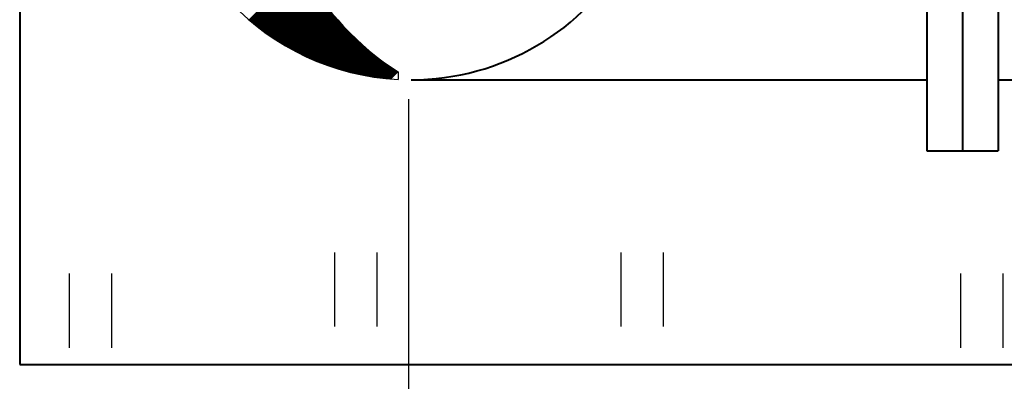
# Model space of a CAD drawing. Header units: millimetres. Extents: x -3143211 to -2549809, y 1060331 to 1341741.
# Tile 12 of 131: x -3052035 to -3048050, y 1084433 to 1085897. Entities that reach past the tile are written whole.
import ezdxf

# ---------------------------------------------------------------- set-up
doc = ezdxf.new("R2010")
doc.units = ezdxf.units.MM
for name, color, linetype in [('7', 2, 'Continuous'), ('8', 2, 'Continuous'), ('размер', 34, 'Continuous')]:
    doc.layers.add(name, color=color, linetype=linetype)

msp = doc.modelspace()

# ---------------------------------------------------------------- linework, layer by layer
at = {"lineweight": 40}
for p, q in [((-3052034.528, 1088821.59191), (-3052034.528, 1084501.59191)), ((-3048362.528, 1087957.59191), (-3048362.528, 1085365.59191)), ((-3048218.528, 1087957.59191), (-3048218.528, 1085365.59191)), ((-3048074.528, 1087957.59191), (-3048074.528, 1085365.59191)), ((-3050450.528, 1085653.59191), (-3048362.528, 1085653.59191)), ((-3048074.528, 1085653.59191), (-3047233.11501, 1085653.59191)), ((-3048362.528, 1085365.59191), (-3048074.528, 1085365.59191)), ((-3052034.528, 1084501.59191), (-3044258.528, 1084501.59191))]:
    msp.add_line(p, q, dxfattribs=at)
at = {"color": 188}
for p, q in [((-3051105.96276, 1085895.77909), (-3050894.823, 1086106.91885)), ((-3051104.58997, 1085894.60629), (-3050893.92485, 1086105.27141)), ((-3051103.21489, 1085893.43579), (-3050893.02447, 1086103.62622)), ((-3051101.83751, 1085892.26758), (-3050892.12185, 1086101.98325)), ((-3051100.45784, 1085891.10167), (-3050891.217, 1086100.34251)), ((-3051099.07587, 1085889.93806), (-3050890.30993, 1086098.704)), ((-3051097.6916, 1085888.77675), (-3050889.40064, 1086097.06771)), ((-3051096.30503, 1085887.61773), (-3050888.48912, 1086095.43364)), ((-3051094.91616, 1085886.46102), (-3050887.5754, 1086093.80178)), ((-3051093.52499, 1085885.3066), (-3050886.65945, 1086092.17214)), ((-3051092.13151, 1085884.1545), (-3050885.7413, 1086090.5447)), ((-3051090.73573, 1085883.00469), (-3050884.82094, 1086088.91948)), ((-3051089.33765, 1085881.85719), (-3050883.89838, 1086087.29646)), ((-3051087.93726, 1085880.712), (-3050882.97362, 1086085.67563)), ((-3051086.53456, 1085879.56911), (-3050882.04666, 1086084.05701)), ((-3051085.12955, 1085878.42853), (-3050881.1175, 1086082.44058)), ((-3051083.72223, 1085877.29027), (-3050880.18615, 1086080.82635)), ((-3051082.3126, 1085876.15431), (-3050879.25261, 1086079.2143)), ((-3051080.90066, 1085875.02067), (-3050878.31689, 1086077.60445)), ((-3051079.4864, 1085873.88935), (-3050877.37898, 1086075.99677)), ((-3051078.06983, 1085872.76033), (-3050876.43888, 1086074.39128)), ((-3051076.65094, 1085871.63364), (-3050875.49661, 1086072.78796)), ((-3051075.22973, 1085870.50927), (-3050874.55217, 1086071.18682)), ((-3051073.8062, 1085869.38721), (-3050873.60555, 1086069.58786)), ((-3051072.38035, 1085868.26748), (-3050872.65676, 1086067.99106)), ((-3051070.95217, 1085867.15007), (-3050871.7058, 1086066.39644)), ((-3051069.52168, 1085866.03498), (-3050870.75268, 1086064.80397)), ((-3051068.08885, 1085864.92222), (-3050869.7974, 1086063.21368)), ((-3051066.6537, 1085863.81179), (-3050868.83995, 1086061.62554)), ((-3051065.21622, 1085862.70369), (-3050867.88035, 1086060.03955)), ((-3051063.7764, 1085861.59791), (-3050866.91859, 1086058.45573)), ((-3051062.33426, 1085860.49447), (-3050865.95468, 1086056.87405)), ((-3051060.88978, 1085859.39337), (-3050864.98862, 1086055.29453)), ((-3051059.44296, 1085858.2946), (-3050864.02042, 1086053.71715)), ((-3051057.99381, 1085857.19817), (-3050863.05006, 1086052.14192)), ((-3051056.54232, 1085856.10408), (-3050862.07757, 1086050.56883)), ((-3051055.08848, 1085855.01233), (-3050861.10294, 1086048.99788)), ((-3051053.63231, 1085853.92292), (-3050860.12616, 1086047.42906)), ((-3051052.17378, 1085852.83586), (-3050859.14726, 1086045.86239)), ((-3051050.71292, 1085851.75114), (-3050858.16622, 1086044.29784)), ((-3051049.2497, 1085850.66878), (-3050857.18305, 1086042.73543)), ((-3051047.78413, 1085849.58876), (-3050856.19775, 1086041.17514)), ((-3051046.31621, 1085848.5111), (-3050855.21032, 1086039.61698)), ((-3051044.84593, 1085847.43579), (-3050854.22077, 1086038.06095)), ((-3051043.3733, 1085846.36283), (-3050853.2291, 1086036.50703)), ((-3051041.89831, 1085845.29224), (-3050852.23531, 1086034.95524)), ((-3051040.42096, 1085844.22401), (-3050851.23941, 1086033.40556)), ((-3051038.94125, 1085843.15813), (-3050850.24139, 1086031.858)), ((-3051037.45917, 1085842.09463), (-3050849.24125, 1086030.31255)), ((-3051035.97473, 1085841.03349), (-3050848.23901, 1086028.76921)), ((-3051034.48792, 1085839.97471), (-3050847.23465, 1086027.22798)), ((-3051032.99873, 1085838.91831), (-3050846.22819, 1086025.68885)), ((-3051031.50717, 1085837.86429), (-3050845.21963, 1086024.15183)), ((-3051030.01324, 1085836.81263), (-3050844.20896, 1086022.61691)), ((-3051028.51693, 1085835.76336), (-3050843.1962, 1086021.08409)), ((-3051027.01824, 1085834.71647), (-3050842.18133, 1086019.55337)), ((-3051025.51717, 1085833.67195), (-3050841.16438, 1086018.02475)), ((-3051024.01371, 1085832.62983), (-3050840.14532, 1086016.49822)), ((-3051022.50787, 1085831.59009), (-3050839.12418, 1086014.97378)), ((-3051020.99964, 1085830.55273), (-3050838.10094, 1086013.45143)), ((-3051019.48901, 1085829.51777), (-3050837.07562, 1086011.93117)), ((-3051017.97599, 1085828.48521), (-3050836.04821, 1086010.413)), ((-3051016.46058, 1085827.45504), (-3050835.01871, 1086008.89691)), ((-3051014.94276, 1085826.42727), (-3050833.98713, 1086007.3829)), ((-3051013.42255, 1085825.4019), (-3050832.95348, 1086005.87097)), ((-3051011.89993, 1085824.37894), (-3050831.91774, 1086004.36112)), ((-3051010.3749, 1085823.35838), (-3050830.87993, 1086002.85335)), ((-3051008.84746, 1085822.34023), (-3050829.84004, 1086001.34766)), ((-3051007.31761, 1085821.3245), (-3050828.79808, 1085999.84403)), ((-3051005.78535, 1085820.31118), (-3050827.75405, 1085998.34248)), ((-3051004.25067, 1085819.30027), (-3050826.70794, 1085996.843)), ((-3051002.71357, 1085818.29179), (-3050825.65977, 1085995.34558)), ((-3051001.17405, 1085817.28573), (-3050824.60954, 1085993.85024)), ((-3050999.6321, 1085816.28209), (-3050823.55723, 1085992.35695)), ((-3050998.08772, 1085815.28088), (-3050822.50287, 1085990.86573)), ((-3050996.54091, 1085814.28211), (-3050821.44645, 1085989.37657)), ((-3050994.99167, 1085813.28577), (-3050820.38796, 1085987.88947)), ((-3050993.43999, 1085812.29186), (-3050819.32742, 1085986.40443)), ((-3050991.88587, 1085811.3004), (-3050818.26482, 1085984.92145)), ((-3050990.32931, 1085810.31138), (-3050817.20017, 1085983.44052)), ((-3050988.7703, 1085809.3248), (-3050816.13346, 1085981.96164)), ((-3050987.20884, 1085808.34067), (-3050815.0647, 1085980.48481)), ((-3050985.64493, 1085807.359), (-3050813.99389, 1085979.01004)), ((-3050984.07857, 1085806.37978), (-3050812.92104, 1085977.53731)), ((-3050982.50974, 1085805.40302), (-3050811.84613, 1085976.06663)), ((-3050980.93846, 1085804.42872), (-3050810.76918, 1085974.59799)), ((-3050979.36471, 1085803.45688), (-3050809.69019, 1085973.1314)), ((-3050977.7885, 1085802.48751), (-3050808.60915, 1085971.66685)), ((-3050976.20981, 1085801.52061), (-3050807.52608, 1085970.20434)), ((-3050974.62865, 1085800.55619), (-3050806.44096, 1085968.74388)), ((-3050973.04501, 1085799.59424), (-3050805.35381, 1085967.28545)), ((-3050971.45889, 1085798.63478), (-3050804.26462, 1085965.82905)), ((-3050969.87028, 1085797.6778), (-3050803.17339, 1085964.37469)), ((-3050968.27919, 1085796.72331), (-3050802.08013, 1085962.92237)), ((-3050966.68561, 1085795.77131), (-3050800.98484, 1085961.47208)), ((-3050965.08953, 1085794.8218), (-3050799.88751, 1085960.02382)), ((-3050963.49096, 1085793.87479), (-3050798.78816, 1085958.57759)), ((-3050961.88988, 1085792.93028), (-3050797.68677, 1085957.13339)), ((-3050960.2863, 1085791.98828), (-3050796.58336, 1085955.69122)), ((-3050958.68021, 1085791.04879), (-3050795.47793, 1085954.25107)), ((-3050957.07161, 1085790.1118), (-3050794.37046, 1085952.81295)), ((-3050955.46049, 1085789.17734), (-3050793.26098, 1085951.37685)), ((-3050953.84685, 1085788.24539), (-3050792.14947, 1085949.94277)), ((-3050952.23068, 1085787.31597), (-3050791.03594, 1085948.51072)), ((-3050950.61199, 1085786.38908), (-3050789.92039, 1085947.08068)), ((-3050948.99077, 1085785.46471), (-3050788.80282, 1085945.65267)), ((-3050947.36702, 1085784.54289), (-3050787.68323, 1085944.22667)), ((-3050945.74072, 1085783.6236), (-3050786.56163, 1085942.80269)), ((-3050944.11188, 1085782.70685), (-3050785.43801, 1085941.38072)), ((-3050942.4805, 1085781.79265), (-3050784.31238, 1085939.96077)), ((-3050940.84656, 1085780.881), (-3050783.18473, 1085938.54283)), ((-3050939.21007, 1085779.97191), (-3050782.05507, 1085937.12691)), ((-3050937.57102, 1085779.06537), (-3050780.9234, 1085935.71299)), ((-3050935.92941, 1085778.1614), (-3050779.78972, 1085934.30109)), ((-3050934.28523, 1085777.25999), (-3050778.65404, 1085932.89119)), ((-3050932.63848, 1085776.36116), (-3050777.51634, 1085931.4833)), ((-3050930.98916, 1085775.4649), (-3050776.37663, 1085930.07742)), ((-3050929.33725, 1085774.57122), (-3050775.23492, 1085928.67355)), ((-3050927.68276, 1085773.68013), (-3050774.09121, 1085927.27168)), ((-3050926.02568, 1085772.79162), (-3050772.94549, 1085925.87182)), ((-3050924.36601, 1085771.90571), (-3050771.79776, 1085924.47396)), ((-3050922.70374, 1085771.02239), (-3050770.64804, 1085923.0781)), ((-3050921.03887, 1085770.14168), (-3050769.49631, 1085921.68424)), ((-3050919.3714, 1085769.26357), (-3050768.34258, 1085920.29238)), ((-3050917.70131, 1085768.38807), (-3050767.18686, 1085918.90253)), ((-3050916.02861, 1085767.51519), (-3050766.02913, 1085917.51467)), ((-3050914.35329, 1085766.64493), (-3050764.86941, 1085916.12881)), ((-3050912.67534, 1085765.77729), (-3050763.70769, 1085914.74495)), ((-3050910.99476, 1085764.91228), (-3050762.54397, 1085913.36308)), ((-3050909.31155, 1085764.04991), (-3050761.37825, 1085911.98321)), ((-3050907.62571, 1085763.19017), (-3050760.21055, 1085910.60533)), ((-3050905.93721, 1085762.33308), (-3050759.04084, 1085909.22945)), ((-3050904.24607, 1085761.47863), (-3050757.86915, 1085907.85556)), ((-3050902.55228, 1085760.62684), (-3050756.69546, 1085906.48366)), ((-3050900.85583, 1085759.77771), (-3050755.51978, 1085905.11376)), ((-3050899.15671, 1085758.93124), (-3050754.34211, 1085903.74584)), ((-3050897.45493, 1085758.08744), (-3050753.16245, 1085902.37992)), ((-3050895.75047, 1085757.24632), (-3050751.9808, 1085901.01599)), ((-3050894.04333, 1085756.40787), (-3050750.79716, 1085899.65404)), ((-3050892.33351, 1085755.5721), (-3050749.61153, 1085898.29409)), ((-3050890.621, 1085754.73903), (-3050748.42392, 1085896.93612)), ((-3050888.9058, 1085753.90865), (-3050747.23431, 1085895.58014)), ((-3050887.1879, 1085753.08097), (-3050746.04272, 1085894.22614)), ((-3050885.46729, 1085752.25599), (-3050744.84915, 1085892.87413)), ((-3050883.74397, 1085751.43373), (-3050743.65359, 1085891.52411)), ((-3050882.01794, 1085750.61418), (-3050742.45604, 1085890.17607)), ((-3050880.28918, 1085749.79735), (-3050741.25651, 1085888.83002)), ((-3050878.5577, 1085748.98324), (-3050740.055, 1085887.48594)), ((-3050876.82348, 1085748.17188), (-3050738.8515, 1085886.14386)), ((-3050875.08653, 1085747.36324), (-3050737.64602, 1085884.80375)), ((-3050873.34683, 1085746.55736), (-3050736.43856, 1085883.46563)), ((-3050871.60439, 1085745.75422), (-3050735.22912, 1085882.12949)), ((-3050869.85918, 1085744.95384), (-3050734.01769, 1085880.79533)), ((-3050868.11122, 1085744.15622), (-3050732.80429, 1085879.46315)), ((-3050866.36049, 1085743.36136), (-3050731.5889, 1085878.13295)), ((-3050864.60699, 1085742.56928), (-3050730.37153, 1085876.80473)), ((-3050862.8507, 1085741.77998), (-3050729.15219, 1085875.47849)), ((-3050861.09163, 1085740.99346), (-3050727.93086, 1085874.15423)), ((-3050859.32978, 1085740.20974), (-3050726.70756, 1085872.83195)), ((-3050857.56512, 1085739.42881), (-3050725.48228, 1085871.51165)), ((-3050855.79766, 1085738.65069), (-3050724.25502, 1085870.19333)), ((-3050854.02739, 1085737.87537), (-3050723.02578, 1085868.87698)), ((-3050852.2543, 1085737.10287), (-3050721.79456, 1085867.56261)), ((-3050850.47839, 1085736.3332), (-3050720.56137, 1085866.25022)), ((-3050848.69965, 1085735.56635), (-3050719.3262, 1085864.9398)), ((-3050846.91808, 1085734.80234), (-3050718.08906, 1085863.63137)), ((-3050845.13366, 1085734.04117), (-3050716.84993, 1085862.3249)), ((-3050843.3464, 1085733.28285), (-3050715.60884, 1085861.02042)), ((-3050841.55628, 1085732.52739), (-3050714.36576, 1085859.71791)), ((-3050839.7633, 1085731.77479), (-3050713.12071, 1085858.41737)), ((-3050837.96745, 1085731.02505), (-3050711.87369, 1085857.11882)), ((-3050836.16872, 1085730.2782), (-3050710.62468, 1085855.82223)), ((-3050834.36711, 1085729.53422), (-3050709.37371, 1085854.52762)), ((-3050832.56261, 1085728.79314), (-3050708.12076, 1085853.23499)), ((-3050830.75522, 1085728.05495), (-3050706.86583, 1085851.94433)), ((-3050828.94492, 1085727.31966), (-3050705.60893, 1085850.65565)), ((-3050827.13171, 1085726.58729), (-3050704.35006, 1085849.36894)), ((-3050825.31558, 1085725.85783), (-3050703.08921, 1085848.0842)), ((-3050823.49653, 1085725.1313), (-3050701.82638, 1085846.80144)), ((-3050821.67454, 1085724.4077), (-3050700.56158, 1085845.52066)), ((-3050819.84961, 1085723.68704), (-3050699.29481, 1085844.24184)), ((-3050818.02174, 1085722.96933), (-3050698.02607, 1085842.96501)), ((-3050816.19091, 1085722.25457), (-3050696.75534, 1085841.69014)), ((-3050814.35712, 1085721.54278), (-3050695.48265, 1085840.41725)), ((-3050812.52036, 1085720.83396), (-3050694.20798, 1085839.14634)), ((-3050810.68062, 1085720.12811), (-3050692.93134, 1085837.8774)), ((-3050808.8379, 1085719.42525), (-3050691.65272, 1085836.61043)), ((-3050806.99218, 1085718.72538), (-3050690.37213, 1085835.34544)), ((-3050805.14346, 1085718.02852), (-3050689.08956, 1085834.08242)), ((-3050803.29173, 1085717.33466), (-3050687.80502, 1085832.82138)), ((-3050801.43699, 1085716.64383), (-3050686.51851, 1085831.56231)), ((-3050799.57921, 1085715.95601), (-3050685.23002, 1085830.30521)), ((-3050797.71841, 1085715.27124), (-3050683.93955, 1085829.05009)), ((-3050795.85456, 1085714.5895), (-3050682.64711, 1085827.79695)), ((-3050793.98766, 1085713.91081), (-3050681.3527, 1085826.54577)), ((-3050792.1177, 1085713.23519), (-3050680.05631, 1085825.29658)), ((-3050790.24468, 1085712.56263), (-3050678.75795, 1085824.04936)), ((-3050788.36858, 1085711.89315), (-3050677.45761, 1085822.80411)), ((-3050786.48939, 1085711.22675), (-3050676.15529, 1085821.56085)), ((-3050784.60711, 1085710.56344), (-3050674.851, 1085820.31955)), ((-3050782.72173, 1085709.90324), (-3050673.54473, 1085819.08024)), ((-3050780.83323, 1085709.24615), (-3050672.23649, 1085817.84289)), ((-3050778.94162, 1085708.59218), (-3050670.92627, 1085816.60753)), ((-3050777.04688, 1085707.94134), (-3050669.61407, 1085815.37414)), ((-3050775.149, 1085707.29363), (-3050668.2999, 1085814.14273)), ((-3050773.24797, 1085706.64908), (-3050666.98375, 1085812.9133)), ((-3050771.34379, 1085706.00768), (-3050665.66562, 1085811.68585)), ((-3050769.43643, 1085705.36944), (-3050664.34551, 1085810.46037)), ((-3050767.52591, 1085704.73438), (-3050663.02342, 1085809.23687)), ((-3050765.6122, 1085704.10251), (-3050661.69936, 1085808.01535)), ((-3050763.69529, 1085703.47383), (-3050660.37331, 1085806.79581)), ((-3050761.77518, 1085702.84836), (-3050659.04529, 1085805.57825)), ((-3050759.85185, 1085702.2261), (-3050657.71529, 1085804.36267)), ((-3050757.9253, 1085701.60707), (-3050656.3833, 1085803.14907)), ((-3050755.99552, 1085700.99127), (-3050655.04934, 1085801.93745)), ((-3050754.06249, 1085700.37871), (-3050653.71339, 1085800.72781)), ((-3050752.12621, 1085699.76941), (-3050652.37547, 1085799.52015)), ((-3050750.18666, 1085699.16337), (-3050651.03556, 1085798.31448)), ((-3050748.24384, 1085698.56061), (-3050649.69366, 1085797.11078)), ((-3050746.29773, 1085697.96114), (-3050648.34979, 1085795.90908)), ((-3050744.34832, 1085697.36496), (-3050647.00393, 1085794.70935)), ((-3050742.39561, 1085696.77208), (-3050645.65609, 1085793.51161)), ((-3050740.43958, 1085696.18253), (-3050644.30626, 1085792.31585)), ((-3050738.48022, 1085695.5963), (-3050642.95444, 1085791.12208)), ((-3050736.51753, 1085695.01341), (-3050641.60065, 1085789.9303)), ((-3050734.55148, 1085694.43388), (-3050640.24486, 1085788.7405)), ((-3050732.58207, 1085693.8577), (-3050638.88709, 1085787.55269)), ((-3050730.60929, 1085693.2849), (-3050637.52733, 1085786.36686)), ((-3050728.63312, 1085692.71548), (-3050636.16558, 1085785.18303)), ((-3050726.65356, 1085692.14946), (-3050634.80184, 1085784.00118)), ((-3050724.6706, 1085691.58684), (-3050633.43611, 1085782.82132)), ((-3050722.68421, 1085691.02764), (-3050632.06839, 1085781.64346)), ((-3050720.69439, 1085690.47188), (-3050630.69869, 1085780.46758)), ((-3050718.70113, 1085689.91955), (-3050629.32699, 1085779.2937)), ((-3050716.70441, 1085689.37068), (-3050627.95329, 1085778.12181)), ((-3050714.70423, 1085688.82528), (-3050626.57761, 1085776.95191)), ((-3050712.70057, 1085688.28336), (-3050625.19993, 1085775.784)), ((-3050710.69342, 1085687.74492), (-3050623.82025, 1085774.61809)), ((-3050708.68276, 1085687.21), (-3050622.43858, 1085773.45418)), ((-3050706.66859, 1085686.67858), (-3050621.05492, 1085772.29226)), ((-3050704.65089, 1085686.1507), (-3050619.66925, 1085771.13234)), ((-3050702.62965, 1085685.62636), (-3050618.28159, 1085769.97442)), ((-3050700.60485, 1085685.10557), (-3050616.89193, 1085768.81849)), ((-3050698.57648, 1085684.58835), (-3050615.50027, 1085767.66457)), ((-3050696.54454, 1085684.07472), (-3050614.10661, 1085766.51264)), ((-3050694.50899, 1085683.56468), (-3050612.71095, 1085765.36272)), ((-3050692.46984, 1085683.05824), (-3050611.31328, 1085764.2148)), ((-3050690.42707, 1085682.55543), (-3050609.91362, 1085763.06888)), ((-3050688.38066, 1085682.05625), (-3050608.51195, 1085761.92497)), ((-3050686.33061, 1085681.56072), (-3050607.10827, 1085760.78306)), ((-3050684.27689, 1085681.06886), (-3050605.70259, 1085759.64316)), ((-3050682.21949, 1085680.58067), (-3050604.2949, 1085758.50527)), ((-3050680.1584, 1085680.09618), (-3050602.8852, 1085757.36938)), ((-3050678.09361, 1085679.61539), (-3050601.47349, 1085756.2355)), ((-3050676.02509, 1085679.13832), (-3050600.05978, 1085755.10363)), ((-3050673.95284, 1085678.66499), (-3050598.64405, 1085753.97378)), ((-3050671.87684, 1085678.1954), (-3050597.22631, 1085752.84593)), ((-3050669.79707, 1085677.72959), (-3050595.80656, 1085751.7201)), ((-3050667.71352, 1085677.26755), (-3050594.38479, 1085750.59628)), ((-3050665.62618, 1085676.80931), (-3050592.96101, 1085749.47448)), ((-3050663.53502, 1085676.35488), (-3050591.53521, 1085748.3547)), ((-3050661.44004, 1085675.90428), (-3050590.10739, 1085747.23693)), ((-3050659.34122, 1085675.45752), (-3050588.67756, 1085746.12118)), ((-3050657.23853, 1085675.01462), (-3050587.2457, 1085745.00745)), ((-3050655.13197, 1085674.57559), (-3050585.81182, 1085743.89574)), ((-3050653.02152, 1085674.14046), (-3050584.37592, 1085742.78606)), ((-3050650.90717, 1085673.70923), (-3050582.938, 1085741.6784)), ((-3050648.78888, 1085673.28193), (-3050581.49805, 1085740.57276)), ((-3050646.66666, 1085672.85857), (-3050580.05608, 1085739.46915)), ((-3050644.54048, 1085672.43916), (-3050578.61208, 1085738.36757)), ((-3050642.41032, 1085672.02374), (-3050577.16605, 1085737.26801)), ((-3050640.27617, 1085671.6123), (-3050575.71799, 1085736.17049)), ((-3050638.13802, 1085671.20488), (-3050574.2679, 1085735.07499)), ((-3050635.99583, 1085670.80148), (-3050572.81577, 1085733.98153)), ((-3050633.8496, 1085670.40213), (-3050571.36162, 1085732.89011)), ((-3050631.6993, 1085670.00684), (-3050569.90542, 1085731.80071)), ((-3050629.54492, 1085669.61563), (-3050568.44719, 1085730.71336)), ((-3050627.38644, 1085669.22853), (-3050566.98693, 1085729.62804)), ((-3050625.22385, 1085668.84554), (-3050565.52462, 1085728.54477)), ((-3050623.05711, 1085668.46669), (-3050564.06027, 1085727.46353)), ((-3050620.88622, 1085668.092), (-3050562.59388, 1085726.38433)), ((-3050618.71115, 1085667.72148), (-3050561.12545, 1085725.30718)), ((-3050616.53188, 1085667.35516), (-3050559.65497, 1085724.23208)), ((-3050614.3484, 1085666.99306), (-3050558.18244, 1085723.15902)), ((-3050612.16069, 1085666.63519), (-3050556.70787, 1085722.08801)), ((-3050609.96871, 1085666.28158), (-3050555.23124, 1085721.01905)), ((-3050607.77247, 1085665.93224), (-3050553.75257, 1085719.95214)), ((-3050605.57192, 1085665.5872), (-3050552.27184, 1085718.88729)), ((-3050603.36706, 1085665.24648), (-3050550.78906, 1085717.82448)), ((-3050601.15786, 1085664.91009), (-3050549.30422, 1085716.76374)), ((-3050598.9443, 1085664.57807), (-3050547.81732, 1085715.70505)), ((-3050596.72636, 1085664.25043), (-3050546.32836, 1085714.64842)), ((-3050594.50402, 1085663.92719), (-3050544.83735, 1085713.59386)), ((-3050592.27725, 1085663.60837), (-3050543.34427, 1085712.54135)), ((-3050590.04603, 1085663.294), (-3050541.84912, 1085711.49091)), ((-3050587.81035, 1085662.9841), (-3050540.35191, 1085710.44254)), ((-3050585.57017, 1085662.6787), (-3050538.85263, 1085709.39623)), ((-3050583.32547, 1085662.37781), (-3050537.35129, 1085708.35199)), ((-3050581.07624, 1085662.08145), (-3050535.84787, 1085707.30983)), ((-3050578.82245, 1085661.78966), (-3050534.34237, 1085706.26974)), ((-3050576.56407, 1085661.50246), (-3050532.83481, 1085705.23172)), ((-3050574.30107, 1085661.21987), (-3050531.32516, 1085704.19578)), ((-3050572.03345, 1085660.94191), (-3050529.81344, 1085703.16192)), ((-3050569.76116, 1085660.66861), (-3050528.29964, 1085702.13013)), ((-3050567.48419, 1085660.4), (-3050526.78375, 1085701.10044)), ((-3050565.20251, 1085660.13609), (-3050525.26579, 1085700.07282)), ((-3050562.9161, 1085659.87692), (-3050523.74573, 1085699.04729)), ((-3050560.62492, 1085659.62252), (-3050522.22359, 1085698.02385)), ((-3050558.32895, 1085659.3729), (-3050520.69935, 1085697.0025)), ((-3050556.02818, 1085659.12809), (-3050519.17303, 1085695.98324)), ((-3050553.72256, 1085658.88813), (-3050517.64461, 1085694.96607)), ((-3050551.41207, 1085658.65303), (-3050516.1141, 1085693.951)), ((-3050549.09669, 1085658.42283), (-3050514.58149, 1085692.93803)), ((-3050546.77638, 1085658.19755), (-3050513.04677, 1085691.92716)), ((-3050544.45112, 1085657.97722), (-3050511.50996, 1085690.91838)), ((-3050542.12089, 1085657.76188), (-3050509.97104, 1085689.91172)), ((-3050539.78564, 1085657.55154), (-3050508.43002, 1085688.90716)), ((-3050537.44535, 1085657.34624), (-3050506.88689, 1085687.9047)), ((-3050535.1, 1085657.14601), (-3050505.34164, 1085686.90436)), ((-3050532.74955, 1085656.95087), (-3050503.79429, 1085685.90613))]:
    msp.add_line(p, q, dxfattribs=at)
at = {"lineweight": 40}
msp.add_arc((-3050450.528, 1086661.59191), 1008, 270, 92.21019458, dxfattribs=at)
at = {"layer": '7', "color": 188}
for p, q in [((-3050760.9387, 1084955.10062), (-3050760.9387, 1084654.88444)), ((-3050589.17843, 1084955.10062), (-3050589.17843, 1084654.88444)), ((-3049601.55581, 1084955.10062), (-3049601.55581, 1084654.88444)), ((-3049429.79553, 1084955.10062), (-3049429.79553, 1084654.88444)), ((-3051834.44146, 1084869.32466), (-3051834.44146, 1084569.10848)), ((-3051662.68119, 1084869.32466), (-3051662.68119, 1084569.10848)), ((-3048227.47257, 1084869.32466), (-3048227.47257, 1084569.10848)), ((-3048055.7123, 1084869.32466), (-3048055.7123, 1084569.10848))]:
    msp.add_line(p, q, dxfattribs=at)
for centre, radius, start, end in [((-3050450.528, 1086661.59191), 1008, 94.59329971, 266.99606597), ((-3049875.45543, 1086661.59191), 1160.50526, 124.40888087, 237.24456307)]:
    msp.add_arc(centre, radius, start, end, dxfattribs=at)
at = {"layer": '8', "color": 188}
msp.add_line((-3050503.35176, 1085685.62129), (-3050503.35176, 1085654.97697), dxfattribs=at)
at = {"layer": 'Defpoints', "color": 188, "linetype": 'ByBlock'}
msp.add_point((-3050461.00216, 1085665.29695), dxfattribs=at)
at = {"layer": 'размер', "color": 188}
msp.add_line((-3050461.00216, 1085575.29695), (-3050461.00216, 1080415.61864), dxfattribs=at)

doc.saveas('drawing.dxf')
